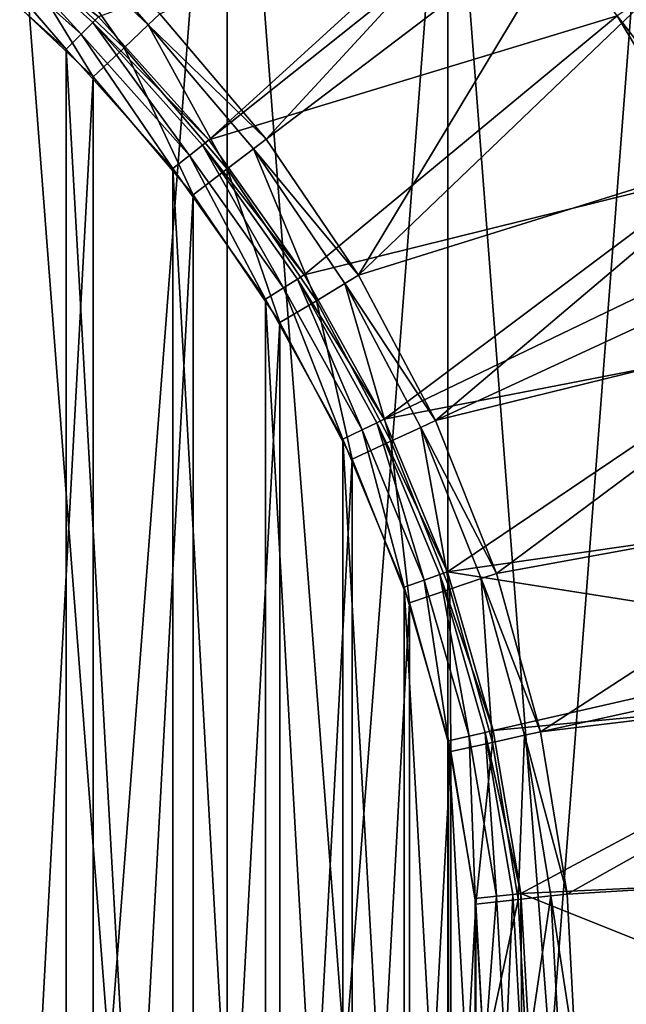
# Model space of a CAD drawing. Header units: millimetres. Extents: x 2 to 352, y 2 to 352.
# Tile 73 of 93: x 239 to 278, y 180 to 244. Entities that reach past the tile are written whole.
import ezdxf

# ---------------------------------------------------------------- set-up
doc = ezdxf.new("R2010")
doc.units = ezdxf.units.MM
doc.header["$LTSCALE"] = 25.4
doc.layers.get('0').update_dxf_attribs({"true_color": 0xff5454})

# ---------------------------------------------------------------- blocks, each defined once
blk = doc.blocks.new('FLOWERPOT-M-9712.STL')
at = {"color": 7, "true_color": 0xffffff}
mesh = blk.add_polyface(dxfattribs=at)
corners = [(55.079, 205.222), (52.159, 167.185), (52.159, 186.315), (55.079, 148.278), (60.851, 223.461), (60.851, 130.039), (69.34, 240.606), (69.34, 112.894), (80.346, 256.253), (80.346, 97.247), (93.612, 270.038), (93.612, 83.462), (108.827, 281.635), (108.827, 71.865), (125.634, 290.774), (125.634, 62.726), (143.639, 297.241), (143.639, 56.259), (162.419, 300.883), (162.419, 52.617), (181.536, 301.616), (181.536, 51.884), (200.541, 299.422), (200.541, 54.078), (218.988, 294.353), (218.988, 59.147), (236.445, 286.527), (236.445, 66.973), (252.503, 276.128), (252.503, 77.372), (266.785, 263.4), (266.785, 90.1), (278.957, 248.641), (278.957, 104.859), (288.733, 232.196), (288.733, 121.304), (295.884, 214.452), (295.884, 139.048), (300.243, 195.825), (300.243, 157.675), (301.708, 176.75)]
mesh.append_faces([[corners[k] for k in face] for face in [(0, 1, 2), (39, 38, 40)]], dxfattribs={"vtx0": -1, "color": 7})
mesh.append_faces([[corners[k] for k in face] for face in [(1, 0, 3), (3, 4, 5), (5, 6, 7), (7, 8, 9), (9, 10, 11), (11, 12, 13), (13, 14, 15), (15, 16, 17), (17, 18, 19), (19, 20, 21), (21, 22, 23), (23, 24, 25), (25, 26, 27), (27, 28, 29), (29, 30, 31), (31, 32, 33), (33, 34, 35), (35, 36, 37), (37, 38, 39)]], dxfattribs={"vtx0": -1, "vtx1": -1, "color": 7})
mesh.append_faces([[corners[k] for k in face] for face in [(3, 0, 4), (5, 4, 6), (7, 6, 8), (9, 8, 10), (11, 10, 12), (13, 12, 14), (15, 14, 16), (17, 16, 18), (19, 18, 20), (21, 20, 22), (23, 22, 24), (25, 24, 26), (27, 26, 28), (29, 28, 30), (31, 30, 32), (33, 32, 34), (35, 34, 36), (37, 36, 38)]], dxfattribs={"vtx0": -1, "vtx2": -1, "color": 7})
at = {"color": 0}
mesh = blk.add_polyface(dxfattribs=at)
corners = [(55.079, 148.278, 3), (52.159, 186.315, 3), (52.159, 167.185, 3), (55.079, 205.222, 3), (60.851, 130.039, 3), (60.851, 223.461, 3), (69.34, 112.894, 3), (69.34, 240.606, 3), (80.346, 97.247, 3), (80.346, 256.253, 3), (93.612, 83.462, 3), (93.612, 270.038, 3), (108.827, 71.865, 3), (108.827, 281.635, 3), (125.634, 62.726, 3), (125.634, 290.774, 3), (143.639, 56.259, 3), (143.639, 297.241, 3), (162.419, 52.617, 3), (162.419, 300.883, 3), (181.536, 51.884, 3), (181.536, 301.616, 3), (200.541, 54.078, 3), (200.541, 299.422, 3), (218.988, 59.147, 3), (218.988, 294.353, 3), (236.445, 66.973, 3), (236.445, 286.527, 3), (252.503, 77.372, 3), (252.503, 276.128, 3), (266.785, 90.1, 3), (266.785, 263.4, 3), (278.957, 104.859, 3), (278.957, 248.641, 3), (288.733, 121.304, 3), (288.733, 232.196, 3), (295.884, 139.048, 3), (295.884, 214.452, 3), (300.243, 157.675, 3), (300.243, 195.825, 3), (301.708, 176.75, 3)]
mesh.append_faces([[corners[k] for k in face] for face in [(0, 1, 2), (39, 38, 40)]], dxfattribs={"vtx0": -1, "color": 0})
mesh.append_faces([[corners[k] for k in face] for face in [(1, 0, 3), (3, 4, 5), (5, 6, 7), (7, 8, 9), (9, 10, 11), (11, 12, 13), (13, 14, 15), (15, 16, 17), (17, 18, 19), (19, 20, 21), (21, 22, 23), (23, 24, 25), (25, 26, 27), (27, 28, 29), (29, 30, 31), (31, 32, 33), (33, 34, 35), (35, 36, 37), (37, 38, 39)]], dxfattribs={"vtx0": -1, "vtx1": -1, "color": 0})
mesh.append_faces([[corners[k] for k in face] for face in [(3, 0, 4), (5, 4, 6), (7, 6, 8), (9, 8, 10), (11, 10, 12), (13, 12, 14), (15, 14, 16), (17, 16, 18), (19, 18, 20), (21, 20, 22), (23, 22, 24), (25, 24, 26), (27, 26, 28), (29, 28, 30), (31, 30, 32), (33, 32, 34), (35, 34, 36), (37, 36, 38)]], dxfattribs={"vtx0": -1, "vtx2": -1, "color": 0})
at = {"color": 7, "true_color": 0xffffff}
mesh = blk.add_polyface(dxfattribs=at)
corners = [(84.941, 166.406, 470.212), (84.941, 187.094, 470.212), (84.36, 176.75, 470.212), (86.677, 156.191, 470.212), (86.677, 197.309, 470.212), (89.545, 146.236, 470.212), (89.545, 207.264, 470.212), (93.51, 136.664, 470.212), (93.51, 216.836, 470.212), (98.521, 127.596, 470.212), (98.521, 225.904, 470.212), (104.517, 119.146, 470.212), (104.517, 234.354, 470.212), (111.42, 111.42, 470.212), (111.42, 242.079, 470.212), (119.146, 104.517, 470.212), (119.146, 248.983, 470.212), (127.596, 98.521, 470.212), (127.596, 254.979, 470.212), (136.664, 93.51, 470.212), (136.664, 259.99, 470.212), (146.236, 89.545, 470.212), (146.236, 263.955, 470.212), (156.191, 86.677, 470.212), (156.191, 266.823, 470.212), (166.406, 84.941, 470.212), (166.406, 268.559, 470.212), (176.75, 84.36, 470.212), (176.75, 269.14, 470.212), (187.094, 84.941, 470.212), (187.094, 268.559, 470.212), (197.309, 86.677, 470.212), (197.309, 266.823, 470.212), (207.264, 89.545, 470.212), (207.264, 263.955, 470.212), (216.836, 93.51, 470.212), (216.836, 259.99, 470.212), (225.904, 98.521, 470.212), (225.904, 254.979, 470.212), (234.354, 104.517, 470.212), (234.354, 248.983, 470.212), (242.079, 111.42, 470.212), (242.079, 242.079, 470.212), (248.983, 119.146, 470.212), (248.983, 234.354, 470.212), (254.979, 127.596, 470.212), (254.979, 225.904, 470.212), (259.99, 136.664, 470.212), (259.99, 216.836, 470.212), (263.955, 146.236, 470.212), (263.955, 207.264, 470.212), (266.823, 156.191, 470.212), (266.823, 197.309, 470.212), (268.559, 166.406, 470.212), (268.559, 187.094, 470.212), (269.14, 176.75, 470.212)]
mesh.append_faces([[corners[k] for k in face] for face in [(0, 1, 2), (54, 53, 55)]], dxfattribs={"vtx0": -1, "color": 7})
mesh.append_faces([[corners[k] for k in face] for face in [(1, 3, 4), (4, 5, 6), (6, 7, 8), (8, 9, 10), (10, 11, 12), (12, 13, 14), (14, 15, 16), (16, 17, 18), (18, 19, 20), (20, 21, 22), (22, 23, 24), (24, 25, 26), (26, 27, 28), (28, 29, 30), (30, 31, 32), (32, 33, 34), (34, 35, 36), (36, 37, 38), (38, 39, 40), (40, 41, 42), (42, 43, 44), (44, 45, 46), (46, 47, 48), (48, 49, 50), (50, 51, 52), (52, 53, 54)]], dxfattribs={"vtx0": -1, "vtx1": -1, "color": 7})
mesh.append_faces([[corners[k] for k in face] for face in [(1, 0, 3), (4, 3, 5), (6, 5, 7), (8, 7, 9), (10, 9, 11), (12, 11, 13), (14, 13, 15), (16, 15, 17), (18, 17, 19), (20, 19, 21), (22, 21, 23), (24, 23, 25), (26, 25, 27), (28, 27, 29), (30, 29, 31), (32, 31, 33), (34, 33, 35), (36, 35, 37), (38, 37, 39), (40, 39, 41), (42, 41, 43), (44, 43, 45), (46, 45, 47), (48, 47, 49), (50, 49, 51), (52, 51, 53)]], dxfattribs={"vtx0": -1, "vtx2": -1, "color": 7})
at = {"color": 0}
mesh = blk.add_polyface(dxfattribs=at)
corners = [(84.902, 186.739, 467.212), (84.902, 166.761, 467.212), (84.36, 176.75, 467.212), (86.52, 196.611, 467.212), (86.52, 156.889, 467.212), (89.196, 206.25, 467.212), (89.196, 147.25, 467.212), (92.899, 215.543, 467.212), (92.899, 137.956, 467.212), (97.585, 224.382, 467.212), (97.585, 129.118, 467.212), (103.199, 232.662, 467.212), (103.199, 120.838, 467.212), (109.675, 240.286, 467.212), (109.675, 113.214, 467.212), (116.938, 247.166, 467.212), (116.938, 106.334, 467.212), (124.902, 253.22, 467.212), (124.902, 100.28, 467.212), (133.474, 258.378, 467.212), (133.474, 95.122, 467.212), (142.553, 262.578, 467.212), (142.553, 90.922, 467.212), (152.033, 265.772, 467.212), (152.033, 87.728, 467.212), (161.803, 267.923, 467.212), (161.803, 85.577, 467.212), (171.748, 269.004, 467.212), (171.748, 84.496, 467.212), (181.752, 269.004, 467.212), (181.752, 84.496, 467.212), (191.697, 267.923, 467.212), (191.697, 85.577, 467.212), (201.467, 265.772, 467.212), (201.467, 87.728, 467.212), (210.947, 262.578, 467.212), (210.947, 90.922, 467.212), (220.026, 258.378, 467.212), (220.026, 95.122, 467.212), (228.598, 253.22, 467.212), (228.598, 100.28, 467.212), (236.562, 247.166, 467.212), (236.562, 106.334, 467.212), (243.825, 240.286, 467.212), (243.825, 113.214, 467.212), (250.301, 232.662, 467.212), (250.301, 120.838, 467.212), (255.915, 224.382, 467.212), (255.915, 129.118, 467.212), (260.601, 215.543, 467.212), (260.601, 137.956, 467.212), (264.304, 206.25, 467.212), (264.304, 147.25, 467.212), (266.98, 196.611, 467.212), (266.98, 156.889, 467.212), (268.598, 186.739, 467.212), (268.598, 166.761, 467.212), (269.14, 176.75, 467.212)]
mesh.append_faces([[corners[k] for k in face] for face in [(0, 1, 2), (56, 55, 57)]], dxfattribs={"vtx0": -1, "color": 0})
mesh.append_faces([[corners[k] for k in face] for face in [(1, 3, 4), (4, 5, 6), (6, 7, 8), (8, 9, 10), (10, 11, 12), (12, 13, 14), (14, 15, 16), (16, 17, 18), (18, 19, 20), (20, 21, 22), (22, 23, 24), (24, 25, 26), (26, 27, 28), (28, 29, 30), (30, 31, 32), (32, 33, 34), (34, 35, 36), (36, 37, 38), (38, 39, 40), (40, 41, 42), (42, 43, 44), (44, 45, 46), (46, 47, 48), (48, 49, 50), (50, 51, 52), (52, 53, 54), (54, 55, 56)]], dxfattribs={"vtx0": -1, "vtx1": -1, "color": 0})
mesh.append_faces([[corners[k] for k in face] for face in [(1, 0, 3), (4, 3, 5), (6, 5, 7), (8, 7, 9), (10, 9, 11), (12, 11, 13), (14, 13, 15), (16, 15, 17), (18, 17, 19), (20, 19, 21), (22, 21, 23), (24, 23, 25), (26, 25, 27), (28, 27, 29), (30, 29, 31), (32, 31, 33), (34, 33, 35), (36, 35, 37), (38, 37, 39), (40, 39, 41), (42, 41, 43), (44, 43, 45), (46, 45, 47), (48, 47, 49), (50, 49, 51), (52, 51, 53), (54, 53, 55)]], dxfattribs={"vtx0": -1, "vtx2": -1, "color": 0})
mesh = blk.add_polyface(dxfattribs=at)
corners = [(272.955, 255.704, 659.422), (255.032, 236.258, 472.382), (248.139, 244.373, 472.382)]
mesh.append_faces([[corners[k] for k in face] for face in [(0, 1, 2)]], dxfattribs={"color": 0})
mesh = blk.add_polyface(dxfattribs=at)
corners = [(272.955, 255.704, 659.422), (275.828, 252.067, 659.422), (255.032, 236.258, 472.382)]
mesh.append_faces([[corners[k] for k in face] for face in [(0, 1, 2)]], dxfattribs={"color": 0})
at = {"color": 7, "true_color": 0xffffff}
mesh = blk.add_polyface(dxfattribs=at)
corners = [(270.658, 253.819, 659.837), (244.18, 244.18, 472.797), (251.306, 236.207, 472.797)]
mesh.append_faces([[corners[k] for k in face] for face in [(0, 1, 2)]], dxfattribs={"color": 7})
mesh = blk.add_polyface(dxfattribs=at)
corners = [(270.658, 253.819, 659.837), (251.306, 236.207, 472.797), (271.73, 252.494, 659.837)]
mesh.append_faces([[corners[k] for k in face] for face in [(0, 1, 2)]], dxfattribs={"color": 7})
mesh = blk.add_polyface(dxfattribs=at)
corners = [(271.73, 252.494, 659.837), (251.306, 236.207, 472.797), (277.76, 244.243, 659.837)]
mesh.append_faces([[corners[k] for k in face] for face in [(0, 1, 2)]], dxfattribs={"color": 7})
at = {"color": 0}
mesh = blk.add_polyface(dxfattribs=at)
corners = [(275.828, 252.067, 659.422), (261.007, 227.446, 472.382), (255.032, 236.258, 472.382)]
mesh.append_faces([[corners[k] for k in face] for face in [(0, 1, 2)]], dxfattribs={"color": 0})
mesh = blk.add_polyface(dxfattribs=at)
corners = [(275.828, 252.067, 659.422), (280.231, 245.894, 659.422), (261.007, 227.446, 472.382)]
mesh.append_faces([[corners[k] for k in face] for face in [(0, 1, 2)]], dxfattribs={"color": 0})
at = {"color": 7, "true_color": 0xffffff}
mesh = blk.add_polyface(dxfattribs=at)
corners = [(244.18, 244.18, 472.797), (235.881, 250.898, 471.479), (243.811, 243.811, 471.479), (236.207, 251.306, 472.797)]
mesh.append_faces([[corners[k] for k in face] for face in [(0, 1, 2), (1, 0, 3)]], dxfattribs={"vtx0": -1, "color": 7})
at = {"color": 0}
mesh = blk.add_polyface(dxfattribs=at)
corners = [(240.409, 251.695, 472.382), (247.38, 243.654, 469.745), (239.732, 250.898, 469.745), (248.139, 244.373, 472.382)]
mesh.append_faces([[corners[k] for k in face] for face in [(0, 1, 2), (1, 0, 3)]], dxfattribs={"vtx0": -1, "color": 0})
at = {"color": 7, "true_color": 0xffffff}
mesh = blk.add_polyface(dxfattribs=at)
corners = [(243.054, 243.054, 470.548), (235.881, 250.898, 471.479), (235.213, 250.061, 470.548), (243.811, 243.811, 471.479)]
mesh.append_faces([[corners[k] for k in face] for face in [(0, 1, 2), (1, 0, 3)]], dxfattribs={"vtx0": -1, "color": 7})
at = {"color": 0}
mesh = blk.add_polyface(dxfattribs=at)
corners = [(239.732, 250.898, 469.745), (245.826, 242.182, 467.883), (238.346, 249.267, 467.883), (247.38, 243.654, 469.745)]
mesh.append_faces([[corners[k] for k in face] for face in [(0, 1, 2), (1, 0, 3)]], dxfattribs={"vtx0": -1, "color": 0})
at = {"color": 7, "true_color": 0xffffff}
mesh = blk.add_polyface(dxfattribs=at)
corners = [(242.079, 242.079, 470.212), (235.213, 250.061, 470.548), (234.354, 248.983, 470.212), (243.054, 243.054, 470.548)]
mesh.append_faces([[corners[k] for k in face] for face in [(0, 1, 2), (1, 0, 3)]], dxfattribs={"vtx0": -1, "color": 7})
at = {"color": 0}
mesh = blk.add_polyface(dxfattribs=at)
corners = [(238.346, 249.267, 467.883), (243.825, 240.286, 467.212), (236.562, 247.166, 467.212), (245.826, 242.182, 467.883)]
mesh.append_faces([[corners[k] for k in face] for face in [(0, 1, 2), (1, 0, 3)]], dxfattribs={"vtx0": -1, "color": 0})
mesh = blk.add_polyface(dxfattribs=at)
corners = [(280.231, 245.894, 659.422), (286.51, 235.418, 659.422), (261.007, 227.446, 472.382)]
mesh.append_faces([[corners[k] for k in face] for face in [(0, 1, 2)]], dxfattribs={"color": 0})
at = {"color": 7, "true_color": 0xffffff}
mesh = blk.add_polyface(dxfattribs=at)
corners = [(285.126, 234.678, 664.395), (277.76, 244.243, 659.837), (283.889, 234.017, 659.837), (278.926, 245.022, 664.395)]
mesh.append_faces([[corners[k] for k in face] for face in [(0, 1, 2), (1, 0, 3)]], dxfattribs={"vtx0": -1, "color": 7})
mesh = blk.add_polyface(dxfattribs=at)
corners = [(251.306, 236.207, 472.797), (243.811, 243.811, 471.479), (250.898, 235.881, 471.479), (244.18, 244.18, 472.797)]
mesh.append_faces([[corners[k] for k in face] for face in [(0, 1, 2), (1, 0, 3)]], dxfattribs={"vtx0": -1, "color": 7})
at = {"color": 0}
mesh = blk.add_polyface(dxfattribs=at)
corners = [(247.38, 243.654, 469.745), (255.032, 236.258, 472.382), (254.199, 235.625, 469.745), (248.139, 244.373, 472.382)]
mesh.append_faces([[corners[k] for k in face] for face in [(0, 1, 2), (1, 0, 3)]], dxfattribs={"vtx0": -1, "color": 0})
at = {"color": 7, "true_color": 0xffffff}
mesh = blk.add_polyface(dxfattribs=at)
corners = [(277.76, 244.243, 659.837), (251.306, 236.207, 472.797), (257.494, 227.485, 472.797)]
mesh.append_faces([[corners[k] for k in face] for face in [(0, 1, 2)]], dxfattribs={"color": 7})
mesh = blk.add_polyface(dxfattribs=at)
corners = [(277.76, 244.243, 659.837), (257.494, 227.485, 472.797), (283.889, 234.017, 659.837)]
mesh.append_faces([[corners[k] for k in face] for face in [(0, 1, 2)]], dxfattribs={"color": 7})
mesh = blk.add_polyface(dxfattribs=at)
corners = [(250.061, 235.213, 470.548), (243.811, 243.811, 471.479), (243.054, 243.054, 470.548), (250.898, 235.881, 471.479)]
mesh.append_faces([[corners[k] for k in face] for face in [(0, 1, 2), (1, 0, 3)]], dxfattribs={"vtx0": -1, "color": 7})
at = {"color": 0}
mesh = blk.add_polyface(dxfattribs=at)
corners = [(247.38, 243.654, 469.745), (252.495, 234.33, 467.883), (245.826, 242.182, 467.883), (254.199, 235.625, 469.745)]
mesh.append_faces([[corners[k] for k in face] for face in [(0, 1, 2), (1, 0, 3)]], dxfattribs={"vtx0": -1, "color": 0})
at = {"color": 7, "true_color": 0xffffff}
mesh = blk.add_polyface(dxfattribs=at)
corners = [(248.983, 234.354, 470.212), (243.054, 243.054, 470.548), (242.079, 242.079, 470.212), (250.061, 235.213, 470.548)]
mesh.append_faces([[corners[k] for k in face] for face in [(0, 1, 2), (1, 0, 3)]], dxfattribs={"vtx0": -1, "color": 7})
at = {"color": 0}
mesh = blk.add_polyface(dxfattribs=at)
corners = [(245.826, 242.182, 467.883), (250.301, 232.662, 467.212), (243.825, 240.286, 467.212), (252.495, 234.33, 467.883)]
mesh.append_faces([[corners[k] for k in face] for face in [(0, 1, 2), (1, 0, 3)]], dxfattribs={"vtx0": -1, "color": 0})
at = {"color": 7, "true_color": 0xffffff}
mesh = blk.add_polyface(dxfattribs=at)
corners = [(256.146, 226.638, 470.548), (250.898, 235.881, 471.479), (250.061, 235.213, 470.548), (257.052, 227.207, 471.479)]
mesh.append_faces([[corners[k] for k in face] for face in [(0, 1, 2), (1, 0, 3)]], dxfattribs={"vtx0": -1, "color": 7})
mesh = blk.add_polyface(dxfattribs=at)
corners = [(257.494, 227.485, 472.797), (250.898, 235.881, 471.479), (257.052, 227.207, 471.479), (251.306, 236.207, 472.797)]
mesh.append_faces([[corners[k] for k in face] for face in [(0, 1, 2), (1, 0, 3)]], dxfattribs={"vtx0": -1, "color": 7})
at = {"color": 0}
mesh = blk.add_polyface(dxfattribs=at)
corners = [(254.199, 235.625, 469.745), (261.007, 227.446, 472.382), (260.111, 226.907, 469.745), (255.032, 236.258, 472.382)]
mesh.append_faces([[corners[k] for k in face] for face in [(0, 1, 2), (1, 0, 3)]], dxfattribs={"vtx0": -1, "color": 0})
mesh = blk.add_polyface(dxfattribs=at)
corners = [(254.199, 235.625, 469.745), (258.277, 225.803, 467.883), (252.495, 234.33, 467.883), (260.111, 226.907, 469.745)]
mesh.append_faces([[corners[k] for k in face] for face in [(0, 1, 2), (1, 0, 3)]], dxfattribs={"vtx0": -1, "color": 0})
mesh = blk.add_polyface(dxfattribs=at)
corners = [(286.51, 235.418, 659.422), (265.994, 218.039, 472.382), (261.007, 227.446, 472.382)]
mesh.append_faces([[corners[k] for k in face] for face in [(0, 1, 2)]], dxfattribs={"color": 0})
mesh = blk.add_polyface(dxfattribs=at)
corners = [(286.51, 235.418, 659.422), (289.703, 229.007, 659.422), (265.994, 218.039, 472.382)]
mesh.append_faces([[corners[k] for k in face] for face in [(0, 1, 2)]], dxfattribs={"color": 0})
at = {"color": 7, "true_color": 0xffffff}
mesh = blk.add_polyface(dxfattribs=at)
corners = [(254.979, 225.904, 470.212), (250.061, 235.213, 470.548), (248.983, 234.354, 470.212), (256.146, 226.638, 470.548)]
mesh.append_faces([[corners[k] for k in face] for face in [(0, 1, 2), (1, 0, 3)]], dxfattribs={"vtx0": -1, "color": 7})
at = {"color": 0}
mesh = blk.add_polyface(dxfattribs=at)
corners = [(252.495, 234.33, 467.883), (255.915, 224.382, 467.212), (250.301, 232.662, 467.212), (258.277, 225.803, 467.883)]
mesh.append_faces([[corners[k] for k in face] for face in [(0, 1, 2), (1, 0, 3)]], dxfattribs={"vtx0": -1, "color": 0})
at = {"color": 7, "true_color": 0xffffff}
mesh = blk.add_polyface(dxfattribs=at)
corners = [(283.889, 234.017, 659.837), (257.494, 227.485, 472.797), (262.667, 218.126, 472.797)]
mesh.append_faces([[corners[k] for k in face] for face in [(0, 1, 2)]], dxfattribs={"color": 7})
mesh = blk.add_polyface(dxfattribs=at)
corners = [(283.889, 234.017, 659.837), (262.667, 218.126, 472.797), (286.203, 229.46, 659.837)]
mesh.append_faces([[corners[k] for k in face] for face in [(0, 1, 2)]], dxfattribs={"color": 7})
mesh = blk.add_polyface(dxfattribs=at)
corners = [(286.203, 229.46, 659.837), (262.667, 218.126, 472.797), (288.987, 223.24, 659.837)]
mesh.append_faces([[corners[k] for k in face] for face in [(0, 1, 2)]], dxfattribs={"color": 7})
at = {"color": 0}
mesh = blk.add_polyface(dxfattribs=at)
corners = [(289.703, 229.007, 659.422), (291.732, 224.377, 659.422), (265.994, 218.039, 472.382)]
mesh.append_faces([[corners[k] for k in face] for face in [(0, 1, 2)]], dxfattribs={"color": 0})
at = {"color": 7, "true_color": 0xffffff}
mesh = blk.add_polyface(dxfattribs=at)
corners = [(261.232, 217.434, 470.548), (257.052, 227.207, 471.479), (256.146, 226.638, 470.548), (262.196, 217.899, 471.479)]
mesh.append_faces([[corners[k] for k in face] for face in [(0, 1, 2), (1, 0, 3)]], dxfattribs={"vtx0": -1, "color": 7})
mesh = blk.add_polyface(dxfattribs=at)
corners = [(262.667, 218.126, 472.797), (257.052, 227.207, 471.479), (262.196, 217.899, 471.479), (257.494, 227.485, 472.797)]
mesh.append_faces([[corners[k] for k in face] for face in [(0, 1, 2), (1, 0, 3)]], dxfattribs={"vtx0": -1, "color": 7})
at = {"color": 0}
mesh = blk.add_polyface(dxfattribs=at)
corners = [(260.111, 226.907, 469.745), (265.994, 218.039, 472.382), (265.045, 217.6, 469.745), (261.007, 227.446, 472.382)]
mesh.append_faces([[corners[k] for k in face] for face in [(0, 1, 2), (1, 0, 3)]], dxfattribs={"vtx0": -1, "color": 0})
at = {"color": 7, "true_color": 0xffffff}
mesh = blk.add_polyface(dxfattribs=at)
corners = [(259.99, 216.836, 470.212), (256.146, 226.638, 470.548), (254.979, 225.904, 470.212), (261.232, 217.434, 470.548)]
mesh.append_faces([[corners[k] for k in face] for face in [(0, 1, 2), (1, 0, 3)]], dxfattribs={"vtx0": -1, "color": 7})
at = {"color": 0}
mesh = blk.add_polyface(dxfattribs=at)
corners = [(260.111, 226.907, 469.745), (263.103, 216.701, 467.883), (258.277, 225.803, 467.883), (265.045, 217.6, 469.745)]
mesh.append_faces([[corners[k] for k in face] for face in [(0, 1, 2), (1, 0, 3)]], dxfattribs={"vtx0": -1, "color": 0})
mesh = blk.add_polyface(dxfattribs=at)
corners = [(258.277, 225.803, 467.883), (260.601, 215.543, 467.212), (255.915, 224.382, 467.212), (263.103, 216.701, 467.883)]
mesh.append_faces([[corners[k] for k in face] for face in [(0, 1, 2), (1, 0, 3)]], dxfattribs={"vtx0": -1, "color": 0})
mesh = blk.add_polyface(dxfattribs=at)
corners = [(291.732, 224.377, 659.422), (269.935, 208.148, 472.382), (265.994, 218.039, 472.382)]
mesh.append_faces([[corners[k] for k in face] for face in [(0, 1, 2)]], dxfattribs={"color": 0})
mesh = blk.add_polyface(dxfattribs=at)
corners = [(291.732, 224.377, 659.422), (295.846, 212.877, 659.422), (269.935, 208.148, 472.382)]
mesh.append_faces([[corners[k] for k in face] for face in [(0, 1, 2)]], dxfattribs={"color": 0})
at = {"color": 7, "true_color": 0xffffff}
mesh = blk.add_polyface(dxfattribs=at)
corners = [(288.987, 223.24, 659.837), (262.667, 218.126, 472.797), (266.76, 208.246, 472.797)]
mesh.append_faces([[corners[k] for k in face] for face in [(0, 1, 2)]], dxfattribs={"color": 7})
mesh = blk.add_polyface(dxfattribs=at)
corners = [(288.987, 223.24, 659.837), (266.76, 208.246, 472.797), (293.003, 212.015, 659.837)]
mesh.append_faces([[corners[k] for k in face] for face in [(0, 1, 2)]], dxfattribs={"color": 7})
mesh = blk.add_polyface(dxfattribs=at)
corners = [(266.76, 208.246, 472.797), (262.196, 217.899, 471.479), (266.266, 208.073, 471.479), (262.667, 218.126, 472.797)]
mesh.append_faces([[corners[k] for k in face] for face in [(0, 1, 2), (1, 0, 3)]], dxfattribs={"vtx0": -1, "color": 7})
at = {"color": 0}
mesh = blk.add_polyface(dxfattribs=at)
corners = [(265.045, 217.6, 469.745), (269.935, 208.148, 472.382), (268.944, 207.814, 469.745), (265.994, 218.039, 472.382)]
mesh.append_faces([[corners[k] for k in face] for face in [(0, 1, 2), (1, 0, 3)]], dxfattribs={"vtx0": -1, "color": 0})
at = {"color": 7, "true_color": 0xffffff}
mesh = blk.add_polyface(dxfattribs=at)
corners = [(263.955, 207.264, 470.212), (261.232, 217.434, 470.548), (259.99, 216.836, 470.212), (265.256, 207.72, 470.548)]
mesh.append_faces([[corners[k] for k in face] for face in [(0, 1, 2), (1, 0, 3)]], dxfattribs={"vtx0": -1, "color": 7})
mesh = blk.add_polyface(dxfattribs=at)
corners = [(265.256, 207.72, 470.548), (262.196, 217.899, 471.479), (261.232, 217.434, 470.548), (266.266, 208.073, 471.479)]
mesh.append_faces([[corners[k] for k in face] for face in [(0, 1, 2), (1, 0, 3)]], dxfattribs={"vtx0": -1, "color": 7})
at = {"color": 0}
mesh = blk.add_polyface(dxfattribs=at)
corners = [(265.045, 217.6, 469.745), (266.916, 207.13, 467.883), (263.103, 216.701, 467.883), (268.944, 207.814, 469.745)]
mesh.append_faces([[corners[k] for k in face] for face in [(0, 1, 2), (1, 0, 3)]], dxfattribs={"vtx0": -1, "color": 0})
mesh = blk.add_polyface(dxfattribs=at)
corners = [(263.103, 216.701, 467.883), (264.304, 206.25, 467.212), (260.601, 215.543, 467.212), (266.916, 207.13, 467.883)]
mesh.append_faces([[corners[k] for k in face] for face in [(0, 1, 2), (1, 0, 3)]], dxfattribs={"vtx0": -1, "color": 0})
mesh = blk.add_polyface(dxfattribs=at)
corners = [(295.846, 212.877, 659.422), (272.783, 197.889, 472.382), (269.935, 208.148, 472.382)]
mesh.append_faces([[corners[k] for k in face] for face in [(0, 1, 2)]], dxfattribs={"color": 0})
mesh = blk.add_polyface(dxfattribs=at)
corners = [(295.846, 212.877, 659.422), (298.296, 203.504, 659.422), (272.783, 197.889, 472.382)]
mesh.append_faces([[corners[k] for k in face] for face in [(0, 1, 2)]], dxfattribs={"color": 0})
at = {"color": 7, "true_color": 0xffffff}
mesh = blk.add_polyface(dxfattribs=at)
corners = [(293.003, 212.015, 659.837), (266.76, 208.246, 472.797), (295.188, 203.783, 659.837)]
mesh.append_faces([[corners[k] for k in face] for face in [(0, 1, 2)]], dxfattribs={"color": 7})
mesh = blk.add_polyface(dxfattribs=at)
corners = [(268.167, 197.615, 470.548), (266.266, 208.073, 471.479), (265.256, 207.72, 470.548), (269.21, 197.853, 471.479)]
mesh.append_faces([[corners[k] for k in face] for face in [(0, 1, 2), (1, 0, 3)]], dxfattribs={"vtx0": -1, "color": 7})
mesh = blk.add_polyface(dxfattribs=at)
corners = [(269.72, 197.97, 472.797), (266.266, 208.073, 471.479), (269.21, 197.853, 471.479), (266.76, 208.246, 472.797)]
mesh.append_faces([[corners[k] for k in face] for face in [(0, 1, 2), (1, 0, 3)]], dxfattribs={"vtx0": -1, "color": 7})
mesh = blk.add_polyface(dxfattribs=at)
corners = [(266.76, 208.246, 472.797), (269.72, 197.97, 472.797), (295.188, 203.783, 659.837)]
mesh.append_faces([[corners[k] for k in face] for face in [(0, 1, 2)]], dxfattribs={"color": 7})
at = {"color": 0}
mesh = blk.add_polyface(dxfattribs=at)
corners = [(268.944, 207.814, 469.745), (269.672, 197.204, 467.883), (266.916, 207.13, 467.883), (271.762, 197.664, 469.745)]
mesh.append_faces([[corners[k] for k in face] for face in [(0, 1, 2), (1, 0, 3)]], dxfattribs={"vtx0": -1, "color": 0})
mesh = blk.add_polyface(dxfattribs=at)
corners = [(268.944, 207.814, 469.745), (272.783, 197.889, 472.382), (271.762, 197.664, 469.745), (269.935, 208.148, 472.382)]
mesh.append_faces([[corners[k] for k in face] for face in [(0, 1, 2), (1, 0, 3)]], dxfattribs={"vtx0": -1, "color": 0})
at = {"color": 7, "true_color": 0xffffff}
mesh = blk.add_polyface(dxfattribs=at)
corners = [(266.823, 197.309, 470.212), (265.256, 207.72, 470.548), (263.955, 207.264, 470.212), (268.167, 197.615, 470.548)]
mesh.append_faces([[corners[k] for k in face] for face in [(0, 1, 2), (1, 0, 3)]], dxfattribs={"vtx0": -1, "color": 7})
at = {"color": 0}
mesh = blk.add_polyface(dxfattribs=at)
corners = [(266.916, 207.13, 467.883), (266.98, 196.611, 467.212), (264.304, 206.25, 467.212), (269.672, 197.204, 467.883)]
mesh.append_faces([[corners[k] for k in face] for face in [(0, 1, 2), (1, 0, 3)]], dxfattribs={"vtx0": -1, "color": 0})
at = {"color": 7, "true_color": 0xffffff}
mesh = blk.add_polyface(dxfattribs=at)
corners = [(295.188, 203.783, 659.837), (269.72, 197.97, 472.797), (295.9, 200.45, 659.837)]
mesh.append_faces([[corners[k] for k in face] for face in [(0, 1, 2)]], dxfattribs={"color": 7})
at = {"color": 0}
mesh = blk.add_polyface(dxfattribs=at)
corners = [(298.296, 203.504, 659.422), (298.814, 201.03, 659.422), (272.783, 197.889, 472.382)]
mesh.append_faces([[corners[k] for k in face] for face in [(0, 1, 2)]], dxfattribs={"color": 0})
mesh = blk.add_polyface(dxfattribs=at)
corners = [(298.814, 201.03, 659.422), (274.506, 187.382, 472.382), (272.783, 197.889, 472.382)]
mesh.append_faces([[corners[k] for k in face] for face in [(0, 1, 2)]], dxfattribs={"color": 0})
mesh = blk.add_polyface(dxfattribs=at)
corners = [(298.814, 201.03, 659.422), (300.606, 188.949, 659.422), (274.506, 187.382, 472.382)]
mesh.append_faces([[corners[k] for k in face] for face in [(0, 1, 2)]], dxfattribs={"color": 0})
at = {"color": 7, "true_color": 0xffffff}
mesh = blk.add_polyface(dxfattribs=at)
corners = [(295.9, 200.45, 659.837), (269.72, 197.97, 472.797), (271.511, 187.427, 472.797)]
mesh.append_faces([[corners[k] for k in face] for face in [(0, 1, 2)]], dxfattribs={"color": 7})
mesh = blk.add_polyface(dxfattribs=at)
corners = [(295.9, 200.45, 659.837), (271.511, 187.427, 472.797), (297.649, 188.658, 659.837)]
mesh.append_faces([[corners[k] for k in face] for face in [(0, 1, 2)]], dxfattribs={"color": 7})
mesh = blk.add_polyface(dxfattribs=at)
corners = [(268.559, 187.094, 470.212), (268.167, 197.615, 470.548), (266.823, 197.309, 470.212), (269.929, 187.249, 470.548)]
mesh.append_faces([[corners[k] for k in face] for face in [(0, 1, 2), (1, 0, 3)]], dxfattribs={"vtx0": -1, "color": 7})
mesh = blk.add_polyface(dxfattribs=at)
corners = [(269.929, 187.249, 470.548), (269.21, 197.853, 471.479), (268.167, 197.615, 470.548), (270.992, 187.369, 471.479)]
mesh.append_faces([[corners[k] for k in face] for face in [(0, 1, 2), (1, 0, 3)]], dxfattribs={"vtx0": -1, "color": 7})
mesh = blk.add_polyface(dxfattribs=at)
corners = [(271.511, 187.427, 472.797), (269.21, 197.853, 471.479), (270.992, 187.369, 471.479), (269.72, 197.97, 472.797)]
mesh.append_faces([[corners[k] for k in face] for face in [(0, 1, 2), (1, 0, 3)]], dxfattribs={"vtx0": -1, "color": 7})
at = {"color": 0}
mesh = blk.add_polyface(dxfattribs=at)
corners = [(271.762, 197.664, 469.745), (271.339, 187.037, 467.883), (269.672, 197.204, 467.883), (273.466, 187.269, 469.745)]
mesh.append_faces([[corners[k] for k in face] for face in [(0, 1, 2), (1, 0, 3)]], dxfattribs={"vtx0": -1, "color": 0})
mesh = blk.add_polyface(dxfattribs=at)
corners = [(271.762, 197.664, 469.745), (274.506, 187.382, 472.382), (273.466, 187.269, 469.745), (272.783, 197.889, 472.382)]
mesh.append_faces([[corners[k] for k in face] for face in [(0, 1, 2), (1, 0, 3)]], dxfattribs={"vtx0": -1, "color": 0})
mesh = blk.add_polyface(dxfattribs=at)
corners = [(269.672, 197.204, 467.883), (268.598, 186.739, 467.212), (266.98, 196.611, 467.212), (271.339, 187.037, 467.883)]
mesh.append_faces([[corners[k] for k in face] for face in [(0, 1, 2), (1, 0, 3)]], dxfattribs={"vtx0": -1, "color": 0})
mesh = blk.add_polyface(dxfattribs=at)
corners = [(300.606, 188.949, 659.422), (275.082, 176.75, 472.382), (274.506, 187.382, 472.382)]
mesh.append_faces([[corners[k] for k in face] for face in [(0, 1, 2)]], dxfattribs={"color": 0})
mesh = blk.add_polyface(dxfattribs=at)
corners = [(300.606, 188.949, 659.422), (301.205, 176.75, 659.422), (275.082, 176.75, 472.382)]
mesh.append_faces([[corners[k] for k in face] for face in [(0, 1, 2)]], dxfattribs={"color": 0})
at = {"color": 7, "true_color": 0xffffff}
mesh = blk.add_polyface(dxfattribs=at)
corners = [(297.649, 188.658, 659.837), (271.511, 187.427, 472.797), (298.234, 176.75, 659.837)]
mesh.append_faces([[corners[k] for k in face] for face in [(0, 1, 2)]], dxfattribs={"color": 7})
mesh = blk.add_polyface(dxfattribs=at)
corners = [(271.511, 187.427, 472.797), (271.588, 176.75, 471.479), (272.111, 176.75, 472.797), (270.992, 187.369, 471.479)]
mesh.append_faces([[corners[k] for k in face] for face in [(0, 1, 2), (1, 0, 3)]], dxfattribs={"vtx0": -1, "color": 7})
mesh = blk.add_polyface(dxfattribs=at)
corners = [(271.511, 187.427, 472.797), (272.111, 176.75, 472.797), (298.234, 176.75, 659.837)]
mesh.append_faces([[corners[k] for k in face] for face in [(0, 1, 2)]], dxfattribs={"color": 7})
mesh = blk.add_polyface(dxfattribs=at)
corners = [(269.14, 176.75, 470.212), (269.929, 187.249, 470.548), (268.559, 187.094, 470.212), (270.518, 176.75, 470.548)]
mesh.append_faces([[corners[k] for k in face] for face in [(0, 1, 2), (1, 0, 3)]], dxfattribs={"vtx0": -1, "color": 7})
at = {"color": 0}
mesh = blk.add_polyface(dxfattribs=at)
corners = [(271.339, 187.037, 467.883), (269.14, 176.75, 467.212), (268.598, 186.739, 467.212), (271.896, 176.75, 467.883)]
mesh.append_faces([[corners[k] for k in face] for face in [(0, 1, 2), (1, 0, 3)]], dxfattribs={"vtx0": -1, "color": 0})
at = {"color": 7, "true_color": 0xffffff}
mesh = blk.add_polyface(dxfattribs=at)
corners = [(270.518, 176.75, 470.548), (270.992, 187.369, 471.479), (269.929, 187.249, 470.548), (271.588, 176.75, 471.479)]
mesh.append_faces([[corners[k] for k in face] for face in [(0, 1, 2), (1, 0, 3)]], dxfattribs={"vtx0": -1, "color": 7})
at = {"color": 0}
mesh = blk.add_polyface(dxfattribs=at)
corners = [(273.466, 187.269, 469.745), (271.896, 176.75, 467.883), (271.339, 187.037, 467.883), (274.037, 176.75, 469.745)]
mesh.append_faces([[corners[k] for k in face] for face in [(0, 1, 2), (1, 0, 3)]], dxfattribs={"vtx0": -1, "color": 0})
mesh = blk.add_polyface(dxfattribs=at)
corners = [(273.466, 187.269, 469.745), (275.082, 176.75, 472.382), (274.037, 176.75, 469.745), (274.506, 187.382, 472.382)]
mesh.append_faces([[corners[k] for k in face] for face in [(0, 1, 2), (1, 0, 3)]], dxfattribs={"vtx0": -1, "color": 0})

msp = doc.modelspace()

# ---------------------------------------------------------------- block references
at = {"color": 7, "true_color": 0xffffff}
msp.add_blockref('FLOWERPOT-M-9712.STL', (0, 0), dxfattribs=at)

doc.saveas('drawing.dxf')
